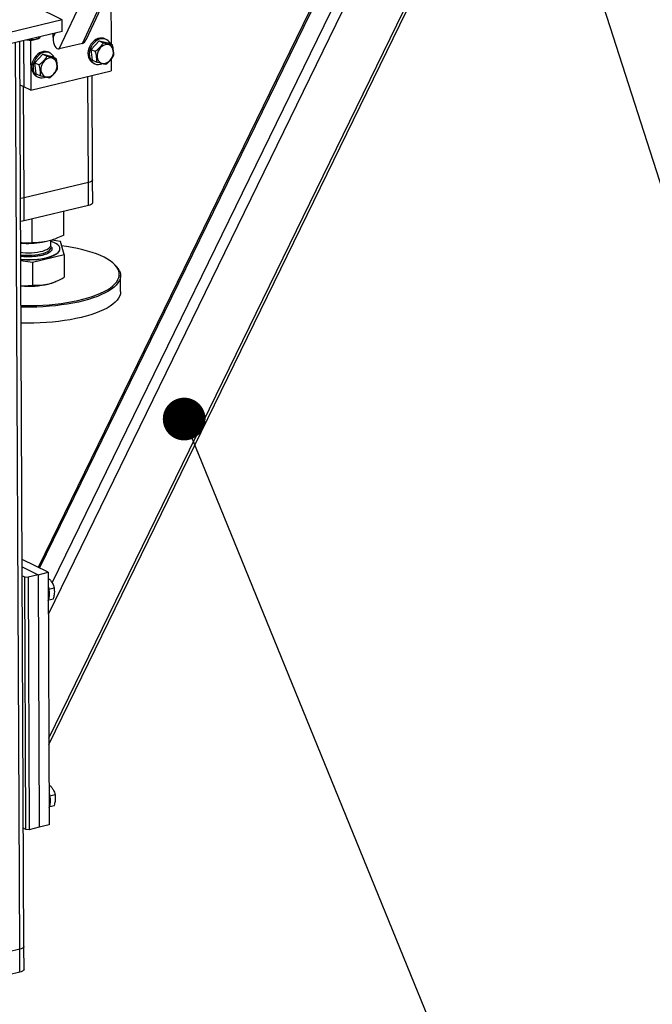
# Model space of a CAD drawing. Header units: millimetres. Extents: x 5 to 589, y 5 to 415.
# Tile 90 of 106: x 527 to 542, y 277 to 300. Entities that reach past the tile are written whole.
import ezdxf

# ---------------------------------------------------------------- set-up
doc = ezdxf.new("R2010")
doc.units = ezdxf.units.MM
doc.layers.add('NOTES', color=6, linetype='Continuous')
doc.layers.add('TRAIT-FORT', color=4, linetype='Continuous', lineweight=25)
doc.dimstyles.new('SLDDIMSTYLE3', dxfattribs={"dimtxt": 0.18, "dimasz": 1, "dimexe": 0, "dimexo": 0.0625, "dimgap": 0, "dimtad": 0, "dimtih": 1, "dimtoh": 1, "dimdec": 0, "dimrnd": 1e-09, "dimzin": 0, "dimdsep": 46, "dimtxsty": 'Standard', "dimblk1": 'DOT', "dimblk2": 'DOT', "dimsah": 1, "dimcen": 0.09, "dimadec": 0, "dimazin": 0, "dimtfac": 1, "dimtdec": 0, "dimtofl": 0, "dimtmove": 0, "dimatfit": 3, "dimldrblk": 'DOT', "dimfxl": 1, "dimfrac": 2, "dimtolj": 1, "dimtzin": 0, "dimarcsym": 0})

# ---------------------------------------------------------------- blocks, each defined once
blk = doc.blocks.new('_DOT')
at = {"color": 0, "linetype": 'ByBlock', "lineweight": -2}
blk.add_line((-0.5, 0), (-1, 0), dxfattribs=at)
at = {"color": 0, "linetype": 'ByBlock', "const_width": 0.5}
blk.add_lwpolyline([(-0.25, 0, 1), (0.25, 0, 1)], format="xyb", close=True, dxfattribs=at)

msp = doc.modelspace()

# ---------------------------------------------------------------- linework, layer by layer
at = {"layer": 'TRAIT-FORT', "color": 4, "linetype": 'Continuous', "lineweight": 25}
for p, q in [((527.9039, 299.73421), (534.15624, 313.07483)), ((528.44469, 299.86385), (534.69703, 313.20447)), ((528.53767, 299.96125), (534.75035, 313.21726)), ((527.66323, 283.60906), (536.78514, 302.3166)), ((527.66387, 283.46676), (536.86443, 302.33561)), ((534.29213, 301.71896), (527.41086, 287.60659)), ((527.44559, 287.58954), (534.34088, 301.73065)), ((527.65027, 286.51007), (535.16868, 301.92909)), ((527.73928, 287.24298), (534.86479, 301.85624)), ((529.10964, 301.18165), (529.11562, 299.84312)), ((527.97514, 300.41415), (527.35868, 300.71672)), ((527.97514, 300.41415), (524.44822, 299.56866)), ((527.97634, 300.14562), (527.97514, 300.41415)), ((527.97634, 300.14562), (524.44942, 299.30012)), ((527.76148, 300.00049), (527.81091, 300.10596)), ((526.97913, 278.67545), (526.88439, 299.88385)), ((527.07785, 278.7402), (526.98329, 299.90756)), ((527.07024, 299.9284), (527.07507, 298.84764)), ((527.23215, 299.93994), (527.23738, 298.76797)), ((527.39844, 299.96976), (527.42671, 299.98183)), ((527.41856, 300.0119), (527.41871, 299.97915)), ((527.76148, 300.00049), (527.76106, 300.09401)), ((528.83665, 299.9271), (528.65328, 299.72401)), ((528.83665, 299.9271), (528.93396, 299.87934)), ((528.83665, 299.9271), (529.04968, 299.87548)), ((529.00479, 299.95452), (528.97233, 299.97046)), ((529.04968, 299.87548), (529.147, 299.82771)), ((527.68808, 299.63887), (527.65561, 299.65481)), ((528.44469, 299.86385), (527.9039, 299.73421)), ((528.65328, 299.72401), (528.75059, 299.67625)), ((528.68295, 299.4693), (528.65328, 299.72401)), ((527.51993, 299.61145), (527.33656, 299.40836)), ((527.33656, 299.40836), (527.43388, 299.3606)), ((527.36623, 299.15365), (527.33656, 299.40836)), ((527.51993, 299.61145), (527.61725, 299.56369)), ((527.51993, 299.61145), (527.73297, 299.55983)), ((527.73297, 299.55983), (527.83028, 299.51206)), ((528.68295, 299.4693), (528.78026, 299.42154)), ((529.1172, 299.48956), (529.11841, 299.2189)), ((527.23738, 298.76797), (529.11841, 299.2189)), ((528.69538, 299.40619), (528.72784, 299.39025)), ((527.36623, 299.15365), (527.46355, 299.10589)), ((527.37866, 299.09054), (527.41112, 299.0746)), ((528.58545, 296.61006), (528.57437, 299.08848)), ((528.68416, 296.67482), (528.67327, 299.11219)), ((527.07507, 298.84764), (526.98784, 298.89045)), ((527.08063, 296.24932), (527.06901, 298.85061)), ((527.23738, 298.76797), (527.07507, 298.84764)), ((528.68656, 296.13776), (528.68416, 296.67482)), ((528.58545, 296.61006), (527.08063, 296.24932)), ((528.58784, 296.073), (528.58545, 296.61006)), ((527.08303, 295.71226), (527.08063, 296.24932)), ((528.58784, 296.073), (527.08303, 295.71226)), ((527.27333, 295.19514), (527.27082, 295.75728)), ((528.01367, 295.37718), (528.01118, 295.93476)), ((527.9317, 295.23328), (527.73044, 295.26408)), ((527.50569, 295.21253), (527.53874, 295.21817)), ((527.70523, 295.1439), (527.70473, 295.25733)), ((527.92149, 295.05451), (527.92147, 295.05988)), ((528.01569, 294.92507), (527.9317, 295.23328)), ((527.27535, 294.74303), (528.01569, 294.92507)), ((528.01569, 294.92507), (528.01807, 294.3922)), ((527.00618, 294.78423), (527.27535, 294.74303)), ((527.27535, 294.74303), (527.27773, 294.21017)), ((529.18931, 294.70044), (529.16258, 294.72363)), ((529.33867, 294.0592), (529.33699, 294.43514)), ((527.80533, 294.28624), (527.8293, 294.29647)), ((527.64589, 287.49123), (527.03742, 287.78988)), ((527.03819, 287.61773), (527.41076, 287.43487)), ((527.41076, 287.43487), (527.17563, 287.3785)), ((527.41076, 287.43487), (527.64589, 287.49123)), ((527.41076, 287.43487), (527.43715, 281.52719)), ((527.64589, 287.49123), (527.67228, 281.58356)), ((527.03912, 287.41115), (527.09615, 287.38316)), ((527.09615, 287.38316), (527.17563, 287.3785)), ((527.12254, 281.47549), (527.09615, 287.38316)), ((527.17563, 287.3785), (527.20202, 281.47083)), ((527.64655, 287.3435), (527.66001, 287.34673)), ((527.66001, 287.34673), (527.64655, 287.34414)), ((527.66437, 287.09581), (527.7878, 287.1254)), ((527.65963, 286.84722), (527.76929, 286.87351)), ((527.66814, 282.50995), (527.6816, 282.51318)), ((527.6816, 282.51318), (527.66814, 282.51059)), ((527.68596, 282.26226), (527.80939, 282.29185)), ((527.68122, 282.01367), (527.79088, 282.03996)), ((527.12254, 281.47549), (527.06551, 281.50348)), ((527.20202, 281.47083), (527.12254, 281.47549)), ((527.43715, 281.52719), (527.20202, 281.47083)), ((527.67228, 281.58356), (527.43715, 281.52719)), ((527.08025, 278.20314), (527.07785, 278.7402)), ((526.97913, 278.67545), (525.47431, 278.31471)), ((526.98153, 278.13839), (526.97913, 278.67545)), ((526.98153, 278.13839), (525.47671, 277.77765))]:
    msp.add_line(p, q, dxfattribs=at)
at = {"layer": 'TRAIT-FORT', "color": 4, "linetype": 'Continuous', "lineweight": 25, "flags": 128}
for points in [[(528.97233, 299.97046), (528.94235, 299.98212), (528.89868, 299.98974), (528.85293, 299.98767), (528.80657, 299.97599), (528.76108, 299.95505), (528.71793, 299.92555), (528.67851, 299.88841), (528.64408, 299.84485), (528.61575, 299.79626), (528.59443, 299.74419)], [(529.10173, 299.84993), (529.07988, 299.88915), (529.05039, 299.92316), (529.01499, 299.94912), (528.97481, 299.96619), (528.93115, 299.97381), (528.8854, 299.97174), (528.83903, 299.96005), (528.79355, 299.93912), (528.7504, 299.90961), (528.71098, 299.87248), (528.67655, 299.82892), (528.64822, 299.78032), (528.6269, 299.72826)], [(527.65561, 299.65481), (527.62563, 299.66647), (527.58197, 299.67409), (527.53622, 299.67202), (527.48985, 299.66034), (527.44437, 299.6394), (527.40122, 299.60989), (527.3618, 299.57276), (527.32737, 299.5292), (527.29904, 299.48061), (527.27772, 299.42854)], [(527.78501, 299.53428), (527.76316, 299.5735), (527.73368, 299.60751), (527.69828, 299.63347), (527.6581, 299.65054), (527.61443, 299.65816), (527.56868, 299.65609), (527.52232, 299.6444), (527.47683, 299.62347), (527.43368, 299.59396), (527.39426, 299.55683), (527.35983, 299.51327), (527.3315, 299.46467), (527.31018, 299.41261)], [(528.59443, 299.74419), (528.58081, 299.69034), (528.57532, 299.63641), (528.57814, 299.58416), (528.58917, 299.53525), (528.60807, 299.49126), (528.63423, 299.45361), (528.6668, 299.4235), (528.69538, 299.40619)], [(528.6269, 299.72826), (528.61327, 299.6744), (528.60778, 299.62048), (528.6106, 299.56822), (528.62164, 299.51932), (528.64054, 299.47533), (528.66669, 299.43768), (528.69927, 299.40757), (528.73721, 299.38597), (528.7793, 299.37358), (528.82419, 299.37079), (528.87043, 299.37769), (528.90028, 299.3872)], [(528.79164, 299.54468), (528.80083, 299.50268), (528.81785, 299.46566), (528.84195, 299.43524), (528.87208, 299.41275), (528.90693, 299.39917), (528.94496, 299.39509), (528.98453, 299.40069), (529.02389, 299.41573), (529.06134, 299.43955), (529.09522, 299.47111), (529.12407, 299.50903), (529.14662, 299.55165), (529.16188, 299.59711), (529.16919, 299.64343), (529.16823, 299.68857), (529.15904, 299.73056), (529.14202, 299.76758), (529.11792, 299.798), (529.08779, 299.82049), (529.05294, 299.83408), (529.01491, 299.83816), (528.97534, 299.83255), (528.93598, 299.81751), (528.89854, 299.79369), (528.86465, 299.76213), (528.83581, 299.72421), (528.81326, 299.68159), (528.79799, 299.63613), (528.79068, 299.58982), (528.79164, 299.54468)], [(527.27772, 299.42854), (527.26409, 299.37469), (527.2586, 299.32076), (527.26142, 299.26851), (527.27246, 299.2196), (527.29136, 299.17561), (527.31752, 299.13796), (527.35009, 299.10785), (527.37866, 299.09054)], [(527.31018, 299.41261), (527.29656, 299.35875), (527.29106, 299.30483), (527.29388, 299.25257), (527.30492, 299.20367), (527.32382, 299.15968), (527.34998, 299.12203), (527.38255, 299.09192), (527.42049, 299.07032), (527.46259, 299.05793), (527.50748, 299.05514), (527.55372, 299.06204), (527.58357, 299.07155)], [(527.47493, 299.22903), (527.48412, 299.18703), (527.50113, 299.15001), (527.52524, 299.11959), (527.55537, 299.0971), (527.59021, 299.08352), (527.62825, 299.07944), (527.66781, 299.08504), (527.70718, 299.10008), (527.74462, 299.1239), (527.77851, 299.15546), (527.80735, 299.19338), (527.8299, 299.236), (527.84516, 299.28146), (527.85247, 299.32777), (527.85151, 299.37292), (527.84232, 299.41491), (527.82531, 299.45193), (527.80121, 299.48235), (527.77107, 299.50484), (527.73623, 299.51843), (527.69819, 299.5225), (527.65863, 299.5169), (527.61926, 299.50186), (527.58182, 299.47804), (527.54794, 299.44648), (527.51909, 299.40856), (527.49654, 299.36594), (527.48128, 299.32048), (527.47397, 299.27417), (527.47493, 299.22903)], [(528.68416, 296.67482), (528.68042, 296.66061), (528.66807, 296.64586), (528.64754, 296.63217), (528.61965, 296.62008), (528.58545, 296.61006)], [(528.68416, 296.67482), (528.68042, 296.66061), (528.66807, 296.64586), (528.64754, 296.63217), (528.61965, 296.62008), (528.58545, 296.61006)], [(527.08063, 296.24932), (527.04144, 296.24175), (526.99969, 296.23699)], [(527.08063, 296.24932), (527.04144, 296.24175), (526.99969, 296.23699)], [(528.68656, 296.13776), (528.68282, 296.12355), (528.67046, 296.10879), (528.64994, 296.09511), (528.62205, 296.08302), (528.58784, 296.073)], [(527.08303, 295.71226), (527.04383, 295.70468), (527.00209, 295.69993)], [(527.00532, 294.97706), (527.04327, 294.97277), (527.11327, 294.96766), (527.18478, 294.96594), (527.25641, 294.96764), (527.32676, 294.97272), (527.39447, 294.9811), (527.45822, 294.99259), (527.51677, 295.00699), (527.56898, 295.024), (527.61383, 295.04331), (527.65045, 295.06453), (527.67812, 295.08725), (527.69631, 295.11102), (527.70467, 295.13539), (527.70523, 295.1439)], [(527.00604, 294.81467), (527.05073, 294.81135), (527.13645, 294.80773), (527.22295, 294.8076), (527.309, 294.81096), (527.3934, 294.81778), (527.47497, 294.82794), (527.55255, 294.84132), (527.62506, 294.85772), (527.69148, 294.87691), (527.75089, 294.89862), (527.80243, 294.92255), (527.8454, 294.94837), (527.87919, 294.9757), (527.90332, 295.00417), (527.91746, 295.03337), (527.9214, 295.06291), (527.9151, 295.09235), (527.89863, 295.12129), (527.87224, 295.14932), (527.83629, 295.17606), (527.79128, 295.20111), (527.73785, 295.22414), (527.70482, 295.23593)], [(527.00607, 294.8093), (527.05075, 294.80598), (527.13648, 294.80236), (527.22297, 294.80223), (527.30902, 294.80559), (527.39343, 294.81241), (527.47499, 294.82257), (527.55257, 294.83595), (527.62508, 294.85235), (527.69151, 294.87154), (527.75091, 294.89325), (527.80246, 294.91718), (527.84543, 294.943), (527.87921, 294.97033), (527.90335, 294.9988), (527.91748, 295.028), (527.92149, 295.05451)], [(527.65849, 295.01195), (527.68383, 295.03497), (527.69959, 295.05894), (527.70546, 295.08339), (527.70131, 295.10784), (527.69827, 295.1148)], [(529.27654, 294.58534), (529.24638, 294.634), (529.20645, 294.68179), (529.15693, 294.72848), (529.09806, 294.77387), (529.03011, 294.81772), (528.95341, 294.85982), (528.86832, 294.89999), (528.77526, 294.93803), (528.67466, 294.97375), (528.56701, 295.00698), (528.45281, 295.03758), (528.33262, 295.06538), (528.207, 295.09027), (528.07655, 295.11211), (527.96026, 295.12848)], [(527.00558, 294.91893), (527.06081, 294.91304), (527.13132, 294.90878), (527.20299, 294.90791), (527.27443, 294.91046), (527.34425, 294.91638), (527.41109, 294.92555), (527.47365, 294.93779), (527.53072, 294.95287), (527.58118, 294.97049), (527.62404, 294.99031), (527.65849, 295.01195)], [(527.01088, 293.73229), (527.08659, 293.73081), (527.23252, 293.73057), (527.37827, 293.73377), (527.52314, 293.7404), (527.66645, 293.75042), (527.8075, 293.76378), (527.94563, 293.78043), (528.08017, 293.80028), (528.2105, 293.82324), (528.33598, 293.84919), (528.45602, 293.87802), (528.57004, 293.90959), (528.67751, 293.94375), (528.77791, 293.98032), (528.87076, 294.01915), (528.95562, 294.06005), (529.03208, 294.10281), (529.09979, 294.14724), (529.15841, 294.19312), (529.20767, 294.24024), (529.24734, 294.28837), (529.27722, 294.33728), (529.29718, 294.38674), (529.30711, 294.43651), (529.30697, 294.48636), (529.29676, 294.53605), (529.27654, 294.58534)], [(529.3048, 294.56028), (529.3253, 294.51033), (529.33564, 294.45997), (529.33578, 294.40945), (529.32572, 294.359), (529.30549, 294.30887), (529.27521, 294.2593), (529.235, 294.21052), (529.18508, 294.16276), (529.12566, 294.11626), (529.05704, 294.07123), (528.97954, 294.02789), (528.89353, 293.98644), (528.79943, 293.94709), (528.69768, 293.91002), (528.58876, 293.8754), (528.47319, 293.84341), (528.35153, 293.81419), (528.22435, 293.78788), (528.09227, 293.76462), (527.9559, 293.7445), (527.81591, 293.72763), (527.67295, 293.71408), (527.52771, 293.70392), (527.38088, 293.69721), (527.23316, 293.69396), (527.08526, 293.6942), (527.01104, 293.69564)], [(529.33867, 294.0592), (529.33867, 294.05877), (529.3337, 294.00826), (529.31855, 293.95794), (529.29328, 293.90806), (529.25801, 293.85885), (529.21292, 293.81056), (529.15822, 293.7634), (529.09416, 293.7176), (529.02106, 293.67339), (528.93926, 293.63098), (528.84915, 293.59055), (528.75116, 293.55232), (528.64576, 293.51645), (528.53345, 293.48313), (528.41477, 293.4525), (528.29027, 293.42472), (528.16057, 293.39992), (528.02626, 293.37821), (527.888, 293.35971), (527.74644, 293.34449), (527.60225, 293.33263), (527.45613, 293.32419), (527.30877, 293.31921), (527.16087, 293.3177), (527.01313, 293.31969), (527.01272, 293.3197)], [(527.64739, 287.15481), (527.64989, 287.14744), (527.66496, 287.09324)], [(527.66898, 282.32126), (527.67148, 282.31389), (527.68655, 282.25969)], [(527.07785, 278.7402), (527.07411, 278.726), (527.06175, 278.71124), (527.04123, 278.69756), (527.01333, 278.68547), (526.97913, 278.67545)], [(527.07785, 278.7402), (527.07411, 278.726), (527.06175, 278.71124), (527.04123, 278.69756), (527.01333, 278.68547), (526.97913, 278.67545)], [(527.08025, 278.20314), (527.07651, 278.18894), (527.06415, 278.17418), (527.04363, 278.1605), (527.01573, 278.14841), (526.98153, 278.13839)]]:
    msp.add_lwpolyline(points, dxfattribs=at)
at = {"layer": 'TRAIT-FORT', "color": 4, "linetype": 'Continuous', "lineweight": 25}
for centre, radius, start, end in [((527.21453, 300.50935), 0.57007, 262.22968, 288.82105), ((527.18137, 297.18521), 1.99916, 264.919835, 279.33604), ((528.87962, 294.32759), 0.48469, 28.690713, 50.286821), ((527.18477, 296.2861), 2.10257, 265.200125, 282.733064), ((527.41868, 295.20975), 1.00119, 283.252458, 292.718176), ((527.26828, 286.98089), 0.41229, 337.390732, 15.81331), ((527.28987, 282.14734), 0.41229, 337.390732, 15.81331)]:
    msp.add_arc(centre, radius, start, end, dxfattribs=at)
for centre, start_param, end_param in [((527.90256, 300.03431), 1.71129298, 3.28208931), ((528.44335, 300.16395), 3.28208931, 4.00483582)]:
    msp.add_ellipse(centre, major_axis=(0.01843, 0.30188), ratio=0.46333993, start_param=start_param, end_param=end_param, dxfattribs=at)
for points, knots in [([(527.41871, 299.97915), (527.39528, 299.97094), (527.3479, 299.95436), (527.27768, 299.94318), (527.21543, 299.94269), (527.17905, 299.94823), (527.1631, 299.95066)], [0, 0, 0, 0, 0.27995577, 0.5659823, 0.80974387, 1, 1, 1, 1]), ([(527.41871, 299.97915), (527.42484, 299.98144), (527.43723, 299.98606), (527.45294, 300.00169), (527.46214, 300.01802), (527.46496, 300.02303)], [0, 0, 0, 0, 0.40436126, 0.81749095, 1, 1, 1, 1]), ([(528.93396, 299.87934), (528.92161, 299.85996), (528.89663, 299.8208), (528.85159, 299.76671), (528.80215, 299.71813), (528.76788, 299.69029), (528.75059, 299.67625)], [0, 0, 0, 0, 0.26460494, 0.53494775, 0.76534312, 1, 1, 1, 1]), ([(528.93396, 299.87934), (528.95601, 299.87311), (529.00059, 299.86052), (529.05861, 299.84581), (529.10769, 299.83487), (529.13382, 299.83011), (529.147, 299.82771)], [0, 0, 0, 0, 0.26460494, 0.53494775, 0.76534313, 1, 1, 1, 1]), ([(528.78026, 299.42154), (528.78142, 299.45152), (528.78333, 299.50112), (528.77352, 299.57923), (528.76176, 299.63431), (528.75307, 299.66693), (528.75059, 299.67625)], [0, 0, 0, 0, 0.38554949, 0.63764185, 0.89654625, 1, 1, 1, 1]), ([(529.17667, 299.573), (529.17782, 299.60299), (529.17973, 299.65258), (529.16992, 299.73069), (529.15817, 299.78577), (529.14948, 299.8184), (529.147, 299.82771)], [0, 0, 0, 0, 0.38554949, 0.63764185, 0.89654625, 1, 1, 1, 1]), ([(527.61725, 299.56369), (527.60489, 299.54431), (527.57991, 299.50515), (527.53487, 299.45105), (527.48544, 299.40248), (527.45117, 299.37464), (527.43388, 299.3606)], [0, 0, 0, 0, 0.26460494, 0.53494775, 0.76534312, 1, 1, 1, 1]), ([(527.61725, 299.56369), (527.6393, 299.55746), (527.68387, 299.54487), (527.74189, 299.53016), (527.79097, 299.51922), (527.8171, 299.51446), (527.83028, 299.51206)], [0, 0, 0, 0, 0.26460494, 0.53494775, 0.76534313, 1, 1, 1, 1]), ([(527.85995, 299.25735), (527.86111, 299.28734), (527.86302, 299.33693), (527.85321, 299.41504), (527.84145, 299.47012), (527.83276, 299.50275), (527.83028, 299.51206)], [0, 0, 0, 0, 0.38554949, 0.63764185, 0.89654625, 1, 1, 1, 1]), ([(528.9933, 299.36991), (528.97837, 299.37265), (528.94818, 299.37817), (528.89543, 299.3903), (528.83862, 299.40503), (528.79983, 299.416), (528.78026, 299.42154)], [0, 0, 0, 0, 0.26460494, 0.53494775, 0.76534313, 1, 1, 1, 1]), ([(528.9933, 299.36991), (529.01277, 299.38579), (529.05214, 299.4179), (529.10245, 299.4694), (529.14416, 299.52177), (529.16576, 299.55582), (529.17667, 299.573)], [0, 0, 0, 0, 0.26460494, 0.53494775, 0.76534313, 1, 1, 1, 1]), ([(527.46355, 299.10589), (527.4647, 299.13587), (527.46661, 299.18547), (527.4568, 299.26358), (527.44505, 299.31866), (527.43636, 299.35128), (527.43388, 299.3606)], [0, 0, 0, 0, 0.38554949, 0.63764185, 0.89654625, 1, 1, 1, 1]), ([(527.67658, 299.05426), (527.69606, 299.07014), (527.73543, 299.10225), (527.78573, 299.15375), (527.82744, 299.20612), (527.84905, 299.24017), (527.85995, 299.25735)], [0, 0, 0, 0, 0.26460494, 0.53494775, 0.76534313, 1, 1, 1, 1]), ([(527.67658, 299.05426), (527.66165, 299.057), (527.63147, 299.06252), (527.57871, 299.07465), (527.52191, 299.08938), (527.48312, 299.10035), (527.46355, 299.10589)], [0, 0, 0, 0, 0.26460494, 0.53494775, 0.76534313, 1, 1, 1, 1]), ([(528.01367, 295.37718), (527.9643, 295.35451), (527.87079, 295.31157), (527.73322, 295.26295), (527.61108, 295.2307), (527.49777, 295.21057), (527.38783, 295.19846), (527.31273, 295.19629), (527.27333, 295.19514)], [0, 0, 0, 0, 0.20206835, 0.38269984, 0.55531458, 0.69299169, 0.83889419, 1, 1, 1, 1]), ([(527.27333, 295.19514), (527.21839, 295.19265), (527.12934, 295.18862), (527.03895, 295.19496), (527.00433, 295.19739)], [0, 0, 0, 0, 0.6169897, 1, 1, 1, 1]), ([(527.69857, 295.12426), (527.6992, 295.12384), (527.71641, 295.11207), (527.72657, 295.09249), (527.73467, 295.06752), (527.73408, 295.04302), (527.72203, 295.01347), (527.69681, 294.99169), (527.68457, 294.98112)], [0, 0, 0, 0, 0.00977047, 0.26983606, 0.3973127, 0.52482433, 0.76932096, 1, 1, 1, 1]), ([(527.68457, 294.98112), (527.66914, 294.97103), (527.63735, 294.95026), (527.56765, 294.9229), (527.48151, 294.89951), (527.38111, 294.88224), (527.29053, 294.87396), (527.21692, 294.87118), (527.14534, 294.87109), (527.07313, 294.87386), (527.02305, 294.88025), (527.00574, 294.88246)], [0, 0, 0, 0, 0.1227894, 0.25293384, 0.3884889, 0.52692062, 0.66535235, 0.73320759, 0.80108145, 0.93122589, 1, 1, 1, 1]), ([(527.64819, 294.23523), (527.7102, 294.2538), (527.8356, 294.29137), (527.9568, 294.35835), (528.01807, 294.3922)], [0, 0, 0, 0, 0.49451073, 1, 1, 1, 1]), ([(527.0088, 294.19749), (527.02988, 294.19569), (527.12132, 294.18786), (527.20971, 294.20047), (527.27773, 294.21017)], [0, 0, 0, 0, 0.23045452, 1, 1, 1, 1]), ([(527.27773, 294.21017), (527.33792, 294.20703), (527.42868, 294.2023), (527.55326, 294.2147), (527.61648, 294.22837), (527.64819, 294.23523)], [0, 0, 0, 0, 0.49525132, 0.7468182, 1, 1, 1, 1]), ([(527.66001, 287.34673), (527.67626, 287.32875), (527.7091, 287.29242), (527.74614, 287.23579), (527.7723, 287.17944), (527.7826, 287.14352), (527.7878, 287.1254)], [0, 0, 0, 0, 0.26460494, 0.53494775, 0.76534312, 1, 1, 1, 1]), ([(527.76929, 286.87351), (527.77879, 286.90727), (527.79449, 286.96311), (527.79905, 287.03972), (527.79464, 287.08947), (527.78932, 287.11742), (527.7878, 287.1254)], [0, 0, 0, 0, 0.38554949, 0.63764185, 0.89654625, 1, 1, 1, 1]), ([(527.6816, 282.51318), (527.69785, 282.4952), (527.7307, 282.45887), (527.76773, 282.40224), (527.79389, 282.34589), (527.80419, 282.30997), (527.80939, 282.29185)], [0, 0, 0, 0, 0.26460494, 0.53494775, 0.76534312, 1, 1, 1, 1]), ([(527.79088, 282.03996), (527.80038, 282.07372), (527.81608, 282.12955), (527.82064, 282.20617), (527.81623, 282.25592), (527.81091, 282.28387), (527.80939, 282.29185)], [0, 0, 0, 0, 0.38554949, 0.63764185, 0.89654625, 1, 1, 1, 1])]:
    msp.add_open_spline(points, degree=3, knots=knots, dxfattribs=at)

# ---------------------------------------------------------------- leaders
at = {"layer": 'NOTES', "color": 211}
for points in [[(536.11599, 314.8246), (547.02309, 280.79349)], [(530.82592, 291.07673), (537.78858, 273.98911)]]:
    msp.add_leader(points, dimstyle='SLDDIMSTYLE3', dxfattribs=at)

doc.saveas('drawing.dxf')
